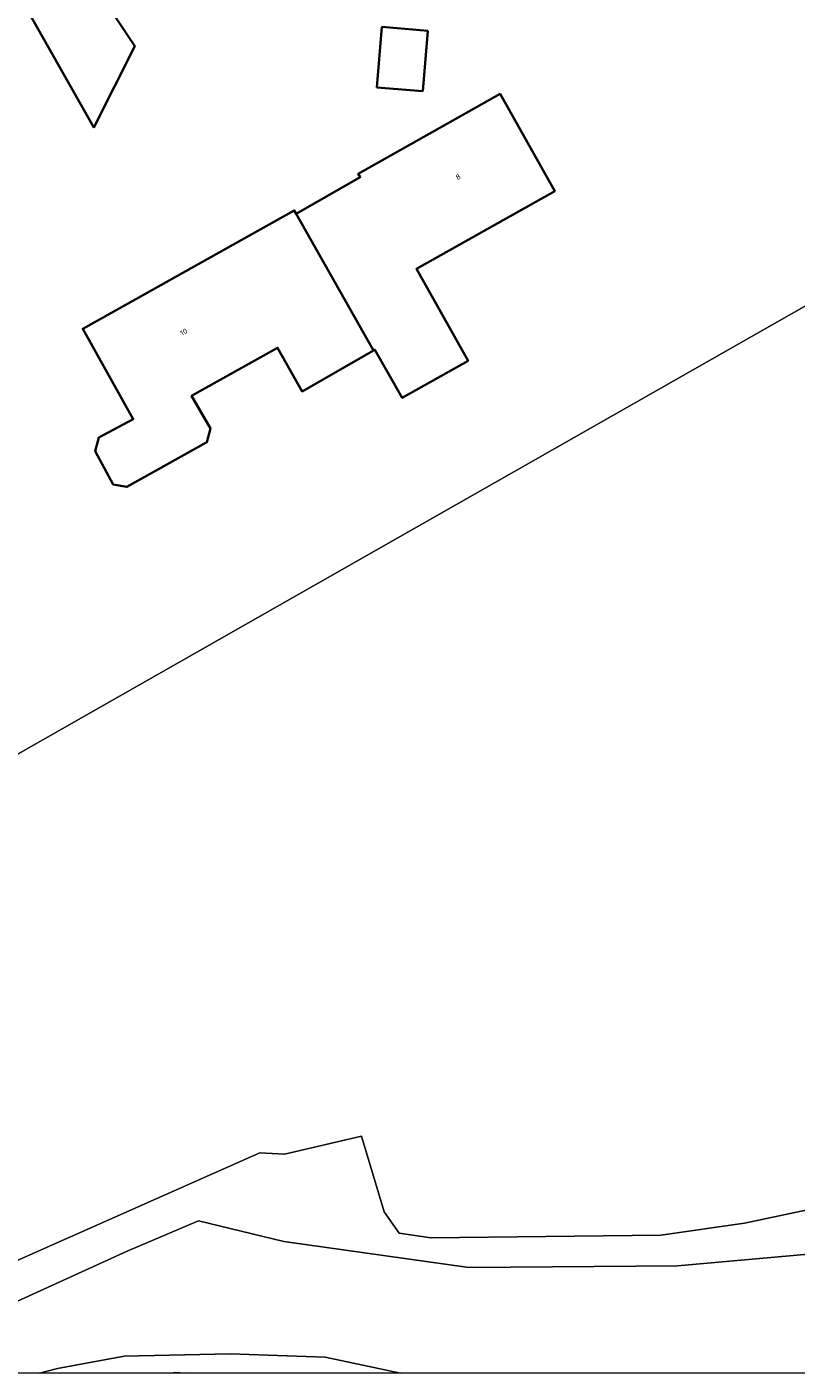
# Model space of a CAD drawing. Header units: metres. Extents: x 154991 to 155595, y 461305 to 461800.
# Tile 44 of 88: x 155411 to 155463, y 461305 to 461395. Entities that reach past the tile are written whole.
import ezdxf
from ezdxf.enums import TextEntityAlignment as Align

# ---------------------------------------------------------------- set-up
doc = ezdxf.new("R2010")
doc.units = ezdxf.units.M
for name, color, linetype, lineweight in [('B-WE-IE-TERREINAFSCHEIDING_KUNSTMATIG_HEKWERK-G', 20, 'IE-TERREINAFSCHEIDING_KUNSTMATIG-SO', 18), ('B-WE-OG-BEBOUWING-GV', 7, 'Continuous', 35), ('B-WE-OG-BEBOUWING-T18', 10, 'Continuous', 18), ('B-WE-OG-TERREIN_ERF-GV', 7, 'Continuous', 18)]:
    doc.layers.add(name, color=color, linetype=linetype, lineweight=lineweight)
doc.layers.add('X-XX-AL-HULPLIJN-G', color=210, linetype='Continuous', lineweight=18, plot=False)
doc.styles.add('NLCS-ISO-M200-T18', font='NLCS-ISO.ttf', dxfattribs={"height": 0.36})
doc.linetypes.add('IE-TERREINAFSCHEIDING_KUNSTMATIG-SO', pattern='A,4,[82,NLCS.SHX,S=0.75,R=90,X=0,Y=0],4,-2', length=10)

msp = doc.modelspace()

# ---------------------------------------------------------------- linework, layer by layer
at = {"layer": 'B-WE-IE-TERREINAFSCHEIDING_KUNSTMATIG_HEKWERK-G', "flags": 128}
msp.add_lwpolyline([(155354.779, 461315.06), (155358.05, 461316.758), (155371.535, 461324.405), (155373.577, 461325.563), (155408.031, 461345.101), (155463.639, 461376.747)], dxfattribs=at)
at = {"layer": 'B-WE-OG-BEBOUWING-GV', "flags": 128}
for points in [[(155415.211, 461398.589), (155411.116, 461396.293), (155415.534, 461388.508), (155418.292, 461393.967)], [(155437.941, 461395.002), (155434.862, 461395.253), (155434.531, 461391.198), (155437.61, 461390.947)], [(155429.108, 461382.708), (155434.298, 461373.538), (155434.394, 461373.593), (155436.224, 461370.355), (155440.644, 461372.852), (155437.175, 461379.015), (155446.459, 461384.242), (155442.79, 461390.76), (155433.277, 461385.404), (155433.411, 461385.165)], [(155429.108, 461382.708), (155428.981, 461382.935), (155414.788, 461374.993), (155418.182, 461368.929), (155415.875, 461367.709), (155415.632, 461366.79), (155416.821, 461364.546), (155417.74, 461364.384), (155423.119, 461367.383), (155423.362, 461368.302), (155422.091, 461370.492), (155427.858, 461373.719), (155429.513, 461370.79), (155434.298, 461373.538)]]:
    msp.add_lwpolyline(points, close=True, dxfattribs=at)
at = {"layer": 'B-WE-OG-TERREIN_ERF-GV', "flags": 128}
for points in [[(155415.211, 461398.589), (155418.292, 461393.967), (155415.534, 461388.508), (155411.116, 461396.293)], [(155437.941, 461395.002), (155437.61, 461390.947), (155434.531, 461391.198), (155434.862, 461395.253)], [(155414.788, 461374.993), (155428.981, 461382.935), (155429.108, 461382.708), (155433.411, 461385.165), (155433.277, 461385.404), (155442.79, 461390.76), (155446.459, 461384.242), (155437.175, 461379.015), (155440.644, 461372.852), (155436.224, 461370.355), (155434.394, 461373.593), (155434.298, 461373.538), (155429.513, 461370.79), (155427.858, 461373.719), (155422.091, 461370.492), (155423.362, 461368.302), (155423.119, 461367.383), (155417.74, 461364.384), (155416.821, 461364.546), (155415.632, 461366.79), (155415.875, 461367.709), (155418.182, 461368.929)]]:
    msp.add_lwpolyline(points, close=True, dxfattribs=at)
for points in [[(155335.229, 461304.911), (155354.779, 461315.06), (155358.05, 461316.758), (155371.535, 461324.405), (155373.577, 461325.563), (155408.031, 461345.101), (155463.639, 461376.747)], [(155463.639, 461376.747), (155408.031, 461345.101), (155373.577, 461325.563), (155371.535, 461324.405), (155358.05, 461316.758), (155354.779, 461315.06), (155357.398, 461304.911)], [(155394.982, 461304.911), (155410.587, 461312.547), (155426.661, 461319.684), (155428.322, 461319.611), (155433.491, 461320.811), (155435.025, 461315.729), (155436.033, 461314.304), (155438.152, 461313.993), (155453.582, 461314.171), (155459.197, 461314.963), (155469.251, 461317.086)], [(155469.251, 461317.086), (155459.197, 461314.963), (155453.582, 461314.171), (155438.152, 461313.993), (155436.033, 461314.304), (155435.025, 461315.729), (155433.491, 461320.811), (155428.322, 461319.611), (155426.661, 461319.684), (155410.587, 461312.547), (155394.982, 461304.911)], [(155400.446, 461304.911), (155407.338, 461308.344), (155417.771, 461313.098), (155422.562, 461315.122), (155428.291, 461313.742), (155440.703, 461312.007), (155454.704, 461312.102), (155464.975, 461313.033)], [(155464.975, 461313.033), (155454.704, 461312.102), (155440.703, 461312.007), (155428.291, 461313.742), (155422.562, 461315.122), (155417.771, 461313.098), (155407.338, 461308.344), (155400.446, 461304.911)], [(155411.893, 461304.911), (155413.094, 461305.218), (155417.559, 461306.036), (155424.68, 461306.206), (155431.049, 461305.98), (155436.111, 461304.911)], [(155436.111, 461304.911), (155431.049, 461305.98), (155424.68, 461306.206), (155417.559, 461306.036), (155413.094, 461305.218), (155411.893, 461304.911)], [(155420.696, 461304.911), (155420.984, 461304.958), (155421.666, 461304.911)], [(155421.666, 461304.911), (155420.984, 461304.958), (155420.696, 461304.911)]]:
    msp.add_lwpolyline(points, dxfattribs=at)
at = {"layer": 'X-XX-AL-HULPLIJN-G'}
msp.add_lwpolyline([(155584.678, 461304.911), (155002.41, 461304.911), (155002.41, 461797.142), (155584.678, 461797.142)], close=True, dxfattribs=at)

# ---------------------------------------------------------------- texts
at = {"layer": 'B-WE-OG-BEBOUWING-T18', "style": 'NLCS-ISO-M200-T18'}
for s, rotation, p in [('8', 29.4, (155439.981, 461385.185)), ('10', 29.2, (155421.564, 461374.781))]:
    msp.add_text(s, height=0.36, rotation=rotation, dxfattribs=at).set_placement(p, align=Align.MIDDLE)

doc.saveas('drawing.dxf')
